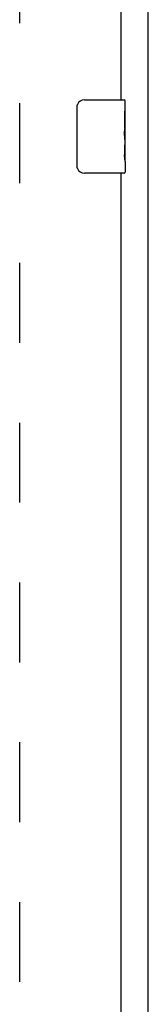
# Model space of a CAD drawing. Header units: inches. Extents: x 0 to 198, y 0 to 128.
# Tile 7 of 26: x 89.43 to 91.18, y 53.17 to 66.57. Entities that reach past the tile are written whole.
import ezdxf

# ---------------------------------------------------------------- set-up
doc = ezdxf.new("R2010")
doc.units = ezdxf.units.IN
doc.header["$LTSCALE"] = 10.872093
doc.header["$MEASUREMENT"] = 0
doc.linetypes.add('HIDDEN', pattern=[0.2, 0.1, -0.1])
doc.layers.get('0').update_dxf_attribs({"linetype": 'CONTINUOUS'})
doc.layers.add('DEFAULT_2', color=8, linetype='HIDDEN')
doc.layers.add('MASTER_DOOR_ASSEMBLY', color=7, linetype='CONTINUOUS')

msp = doc.modelspace()

# ---------------------------------------------------------------- linework, layer by layer
at = {"color": 3, "linetype": 'Continuous'}
msp.add_line((91.179, 33.08), (91.179, 92.872), dxfattribs=at)
at = {"layer": 'DEFAULT_2', "color": 8, "linetype": 'HIDDEN'}
msp.add_line((89.429, 40.424), (89.429, 89.528), dxfattribs=at)
at = {"layer": 'MASTER_DOOR_ASSEMBLY', "color": 3, "linetype": 'Continuous'}
for p, q in [((90.804, 84.726), (90.804, 65.476)), ((90.804, 64.476), (90.804, 45.226))]:
    msp.add_line(p, q, dxfattribs=at)
at = {"layer": 'MASTER_DOOR_ASSEMBLY', "color": 7, "linetype": 'Continuous'}
for p, q in [((90.309, 65.476), (90.849, 65.476)), ((90.864, 64.898), (90.864, 65.461)), ((90.209, 64.576), (90.209, 65.376)), ((90.864, 65.322), (90.857, 65.322)), ((90.857, 65.322), (90.857, 65.092)), ((90.864, 65.155), (90.857, 65.155)), ((90.864, 65.092), (90.857, 65.092)), ((90.864, 65.056), (90.858, 65.056)), ((90.864, 64.861), (90.857, 64.861)), ((90.857, 64.861), (90.857, 64.725)), ((90.862, 64.922), (90.86, 64.944)), ((90.862, 64.924), (90.864, 64.924)), ((90.864, 64.638), (90.864, 64.895)), ((90.858, 64.694), (90.864, 64.694)), ((90.864, 64.637), (90.864, 64.491)), ((90.849, 64.476), (90.309, 64.476))]:
    msp.add_line(p, q, dxfattribs=at)
for points in [[(90.209, 65.376), (90.209, 65.383), (90.21, 65.389), (90.21, 65.395), (90.212, 65.401), (90.213, 65.407), (90.215, 65.413)], [(90.86, 64.944), (90.859, 64.956), (90.859, 64.968), (90.858, 64.98), (90.857, 64.993), (90.857, 65.006), (90.857, 65.018), (90.857, 65.031), (90.857, 65.044), (90.858, 65.057), (90.859, 65.069), (90.859, 65.081)], [(90.864, 64.895), (90.863, 64.903), (90.863, 64.912), (90.862, 64.922)], [(90.858, 64.688), (90.858, 64.697), (90.857, 64.706), (90.857, 64.716), (90.857, 64.725)], [(90.861, 64.664), (90.86, 64.672), (90.859, 64.68), (90.858, 64.688)], [(90.864, 64.637), (90.864, 64.641), (90.863, 64.645), (90.863, 64.651), (90.861, 64.664)], [(90.215, 64.54), (90.213, 64.546), (90.212, 64.552), (90.21, 64.558), (90.21, 64.564), (90.209, 64.57), (90.209, 64.576)]]:
    msp.add_lwpolyline(points, dxfattribs=at)
for centre, radius, start, end in [((90.309, 65.376), 0.1, 90, 158.7946), ((90.849, 65.461), 0.015, 0, 90), ((90.309, 64.576), 0.1, 201.1999, 270), ((90.849, 64.491), 0.015, 270, 360)]:
    msp.add_arc(centre, radius, start, end, dxfattribs=at)
msp.add_ellipse((90.601, 65.061), major_axis=(0.263, 0), ratio=0.432808, start_param=0, end_param=0.179988, dxfattribs=at)

doc.saveas('drawing.dxf')
